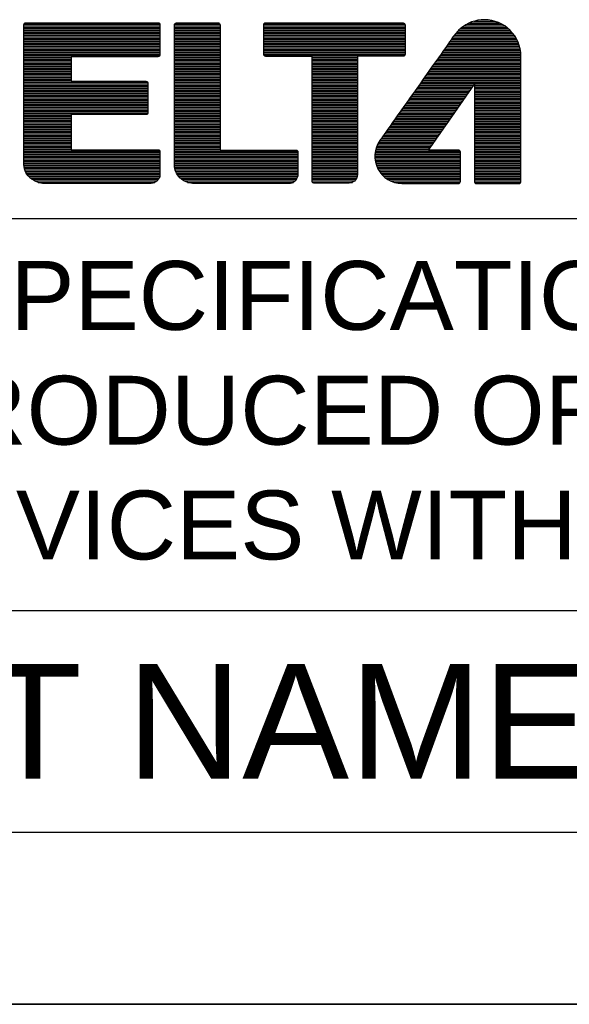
# Model space of a CAD drawing. Header units: millimetres. Extents: x 0 to 1132, y 0 to 772.
# Tile 3 of 39: x 161 to 224, y 0 to 112. Entities that reach past the tile are written whole.
import ezdxf

# ---------------------------------------------------------------- set-up
doc = ezdxf.new("R2010")
doc.units = ezdxf.units.MM
doc.header["$LTSCALE"] = 60.775
doc.layers.get('0').update_dxf_attribs({"linetype": 'CONTINUOUS'})
doc.layers.add('DIM', color=7, linetype='CONTINUOUS')
doc.styles.add('TEXTSTYLE_2', font='arial.ttf')

msp = doc.modelspace()

# ---------------------------------------------------------------- linework, layer by layer
at = {"linetype": 'Continuous'}
for p, q in [((161.82, 111.03), (177.22, 111.03)), ((161.82, 110.85), (177.22, 110.85)), ((161.82, 110.68), (177.22, 110.68)), ((161.82, 110.5), (177.22, 110.5)), ((178.87, 110.85), (184.05, 110.85)), ((178.87, 110.68), (184.05, 110.68)), ((178.87, 110.5), (184.05, 110.5)), ((178.88, 111.03), (184.04, 111.03)), ((188.99, 110.85), (205.01, 110.85)), ((188.99, 110.68), (205.01, 110.68)), ((188.99, 110.5), (205.01, 110.5)), ((189, 111.03), (205, 111.03)), ((211.24, 110.5), (216.75, 110.5)), ((211.45, 110.68), (216.54, 110.68)), ((211.69, 110.85), (216.29, 110.85)), ((211.98, 111.03), (216, 111.03)), ((212.34, 111.21), (215.64, 111.21)), ((212.83, 111.39), (215.15, 111.39)), ((161.82, 110.32), (177.22, 110.32)), ((161.82, 110.14), (177.22, 110.14)), ((161.82, 109.97), (177.22, 109.97)), ((161.82, 109.79), (177.22, 109.79)), ((161.82, 109.61), (177.22, 109.61)), ((161.82, 109.43), (177.22, 109.43)), ((178.87, 110.32), (184.05, 110.32)), ((178.87, 110.14), (184.05, 110.14)), ((178.87, 109.97), (184.05, 109.97)), ((178.87, 109.79), (184.05, 109.79)), ((178.87, 109.61), (184.05, 109.61)), ((178.87, 109.43), (184.05, 109.43)), ((188.99, 110.32), (205.01, 110.32)), ((188.99, 110.14), (205.01, 110.14)), ((188.99, 109.97), (205.01, 109.97)), ((188.99, 109.79), (205.01, 109.79)), ((188.99, 109.61), (205.01, 109.61)), ((188.99, 109.43), (205.01, 109.43)), ((210.33, 109.43), (217.61, 109.43)), ((210.45, 109.61), (217.5, 109.61)), ((210.58, 109.79), (217.38, 109.79)), ((210.72, 109.97), (217.25, 109.97)), ((210.88, 110.14), (217.1, 110.14)), ((211.05, 110.32), (216.94, 110.32)), ((161.82, 109.26), (177.22, 109.26)), ((161.82, 109.08), (177.22, 109.08)), ((161.82, 108.9), (177.22, 108.9)), ((161.82, 108.73), (177.22, 108.73)), ((161.82, 108.55), (177.22, 108.55)), ((161.82, 108.37), (177.22, 108.37)), ((178.87, 109.26), (184.05, 109.26)), ((178.87, 109.08), (184.05, 109.08)), ((178.87, 108.9), (184.05, 108.9)), ((178.87, 108.73), (184.05, 108.73)), ((178.87, 108.55), (184.05, 108.55)), ((178.87, 108.37), (184.05, 108.37)), ((188.99, 109.26), (205.01, 109.26)), ((188.99, 109.08), (205.01, 109.08)), ((188.99, 108.9), (205.01, 108.9)), ((188.99, 108.73), (205.01, 108.73)), ((188.99, 108.55), (205.01, 108.55)), ((188.99, 108.37), (205.01, 108.37)), ((209.58, 108.37), (218.02, 108.37)), ((209.71, 108.55), (217.98, 108.55)), ((209.83, 108.73), (217.92, 108.73)), ((209.95, 108.9), (217.86, 108.9)), ((210.08, 109.08), (217.78, 109.08)), ((210.2, 109.26), (217.7, 109.26)), ((161.82, 108.19), (177.22, 108.19)), ((161.82, 108.02), (177.22, 108.02)), ((161.82, 107.84), (177.22, 107.84)), ((161.82, 107.66), (177.22, 107.66)), ((161.82, 107.48), (177.2, 107.48)), ((161.82, 107.31), (167.18, 107.31)), ((161.82, 107.13), (167.18, 107.13)), ((178.87, 108.19), (184.05, 108.19)), ((178.87, 108.02), (184.05, 108.02)), ((178.87, 107.84), (184.05, 107.84)), ((178.87, 107.66), (184.05, 107.66)), ((178.87, 107.48), (184.05, 107.48)), ((178.87, 107.31), (184.05, 107.31)), ((178.87, 107.13), (184.05, 107.13)), ((188.99, 108.19), (205.01, 108.19)), ((188.99, 108.02), (205.01, 108.02)), ((188.99, 107.84), (205.01, 107.84)), ((188.99, 107.66), (205.01, 107.66)), ((189.03, 107.48), (204.95, 107.48)), ((194.46, 107.31), (199.6, 107.31)), ((194.46, 107.13), (199.6, 107.13)), ((208.71, 107.13), (218.14, 107.13)), ((208.83, 107.31), (218.14, 107.31)), ((208.96, 107.48), (218.14, 107.48)), ((209.08, 107.66), (218.13, 107.66)), ((209.21, 107.84), (218.11, 107.84)), ((209.33, 108.02), (218.09, 108.02)), ((209.46, 108.19), (218.06, 108.19)), ((161.82, 106.95), (167.18, 106.95)), ((161.82, 106.77), (167.18, 106.77)), ((161.82, 106.6), (167.18, 106.6)), ((161.82, 106.42), (167.18, 106.42)), ((161.82, 106.24), (167.18, 106.24)), ((161.82, 106.07), (167.18, 106.07)), ((178.87, 106.95), (184.05, 106.95)), ((178.87, 106.77), (184.05, 106.77)), ((178.87, 106.6), (184.05, 106.6)), ((178.87, 106.42), (184.05, 106.42)), ((178.87, 106.24), (184.05, 106.24)), ((178.87, 106.07), (184.05, 106.07)), ((194.46, 106.95), (199.6, 106.95)), ((194.46, 106.77), (199.6, 106.77)), ((194.46, 106.6), (199.6, 106.6)), ((194.46, 106.42), (199.6, 106.42)), ((194.46, 106.24), (199.6, 106.24)), ((194.46, 106.07), (199.6, 106.07)), ((207.96, 106.07), (218.14, 106.07)), ((208.08, 106.24), (218.14, 106.24)), ((208.21, 106.42), (218.14, 106.42)), ((208.33, 106.6), (218.14, 106.6)), ((208.46, 106.77), (218.14, 106.77)), ((208.58, 106.95), (218.14, 106.95)), ((161.82, 105.89), (167.18, 105.89)), ((161.82, 105.71), (167.18, 105.71)), ((161.82, 105.53), (167.18, 105.53)), ((161.82, 105.36), (167.18, 105.36)), ((161.82, 105.18), (167.18, 105.18)), ((161.82, 105), (167.18, 105)), ((178.87, 105.89), (184.05, 105.89)), ((178.87, 105.71), (184.05, 105.71)), ((178.87, 105.53), (184.05, 105.53)), ((178.87, 105.36), (184.05, 105.36)), ((178.87, 105.18), (184.05, 105.18)), ((178.87, 105), (184.05, 105)), ((194.46, 105.89), (199.6, 105.89)), ((194.46, 105.71), (199.6, 105.71)), ((194.46, 105.53), (199.6, 105.53)), ((194.46, 105.36), (199.6, 105.36)), ((194.46, 105.18), (199.6, 105.18)), ((194.46, 105), (199.6, 105)), ((207.2, 105), (218.14, 105)), ((207.33, 105.18), (218.14, 105.18)), ((207.45, 105.36), (218.14, 105.36)), ((207.58, 105.53), (218.14, 105.53)), ((207.7, 105.71), (218.14, 105.71)), ((207.83, 105.89), (218.14, 105.89)), ((161.82, 104.82), (167.18, 104.82)), ((161.82, 104.65), (167.18, 104.65)), ((161.82, 104.47), (175.83, 104.47)), ((161.82, 104.29), (175.86, 104.29)), ((161.82, 104.11), (175.86, 104.11)), ((161.82, 103.94), (175.86, 103.94)), ((161.82, 103.76), (175.86, 103.76)), ((178.87, 104.82), (184.05, 104.82)), ((178.87, 104.65), (184.05, 104.65)), ((178.87, 104.47), (184.05, 104.47)), ((178.87, 104.29), (184.05, 104.29)), ((178.87, 104.11), (184.05, 104.11)), ((178.87, 103.94), (184.05, 103.94)), ((178.87, 103.76), (184.05, 103.76)), ((194.46, 104.82), (199.6, 104.82)), ((194.46, 104.65), (199.6, 104.65)), ((194.46, 104.47), (199.6, 104.47)), ((194.46, 104.29), (199.6, 104.29)), ((194.46, 104.11), (199.6, 104.11)), ((194.46, 103.94), (199.6, 103.94)), ((194.46, 103.76), (199.6, 103.76)), ((207.08, 104.82), (205.96, 103.24)), ((206.34, 103.78), (212.55, 103.78)), ((206.46, 103.95), (212.68, 103.95)), ((206.59, 104.13), (212.8, 104.13)), ((206.71, 104.31), (218.14, 104.31)), ((206.84, 104.49), (218.14, 104.49)), ((206.96, 104.66), (218.14, 104.66)), ((218.14, 104.82), (207.08, 104.82)), ((207.68, 96.77), (212.87, 104.23)), ((209.71, 99.68), (212.87, 104.23)), ((212.87, 104.23), (212.87, 99.68)), ((212.87, 104.23), (212.87, 93.21)), ((212.87, 104.13), (218.14, 104.13)), ((212.87, 103.95), (218.14, 103.95)), ((212.87, 103.78), (218.14, 103.78)), ((218.14, 99.68), (218.14, 104.82)), ((161.82, 103.58), (175.86, 103.58)), ((161.82, 103.41), (175.86, 103.41)), ((161.82, 103.23), (175.86, 103.23)), ((161.82, 103.05), (175.86, 103.05)), ((161.82, 102.87), (175.86, 102.87)), ((161.82, 102.7), (175.86, 102.7)), ((178.87, 103.58), (184.05, 103.58)), ((178.87, 103.41), (184.05, 103.41)), ((178.87, 103.23), (184.05, 103.23)), ((178.87, 103.05), (184.05, 103.05)), ((178.87, 102.87), (184.05, 102.87)), ((178.87, 102.7), (184.05, 102.7)), ((194.46, 103.58), (199.6, 103.58)), ((194.46, 103.41), (199.6, 103.41)), ((194.46, 103.23), (199.6, 103.23)), ((194.46, 103.05), (199.6, 103.05)), ((194.46, 102.87), (199.6, 102.87)), ((194.46, 102.7), (199.6, 102.7)), ((205.96, 103.24), (203.44, 99.68)), ((205.58, 102.71), (211.81, 102.71)), ((205.71, 102.89), (211.94, 102.89)), ((205.84, 103.07), (212.06, 103.07)), ((205.96, 103.25), (212.18, 103.25)), ((206.09, 103.42), (212.31, 103.42)), ((206.21, 103.6), (212.43, 103.6)), ((212.87, 103.6), (218.14, 103.6)), ((212.87, 103.42), (218.14, 103.42)), ((212.87, 103.25), (218.14, 103.25)), ((212.87, 103.07), (218.14, 103.07)), ((212.87, 102.89), (218.14, 102.89)), ((212.87, 102.71), (218.14, 102.71)), ((161.82, 102.52), (175.86, 102.52)), ((161.82, 102.34), (175.86, 102.34)), ((161.82, 102.16), (175.86, 102.16)), ((161.82, 101.99), (175.86, 101.99)), ((161.82, 101.81), (175.86, 101.81)), ((161.82, 101.63), (175.86, 101.63)), ((178.87, 102.52), (184.05, 102.52)), ((178.87, 102.34), (184.05, 102.34)), ((178.87, 102.16), (184.05, 102.16)), ((178.87, 101.99), (184.05, 101.99)), ((178.87, 101.81), (184.05, 101.81)), ((178.87, 101.63), (184.05, 101.63)), ((194.46, 102.52), (199.6, 102.52)), ((194.46, 102.34), (199.6, 102.34)), ((194.46, 102.16), (199.6, 102.16)), ((194.46, 101.99), (199.6, 101.99)), ((194.46, 101.81), (199.6, 101.81)), ((194.46, 101.63), (199.6, 101.63)), ((204.83, 101.65), (211.07, 101.65)), ((204.96, 101.83), (211.2, 101.83)), ((205.08, 102), (211.32, 102)), ((205.21, 102.18), (211.44, 102.18)), ((205.33, 102.36), (211.57, 102.36)), ((205.46, 102.54), (211.69, 102.54)), ((212.87, 102.54), (218.14, 102.54)), ((212.87, 102.36), (218.14, 102.36)), ((212.87, 102.18), (218.14, 102.18)), ((212.87, 102), (218.14, 102)), ((212.87, 101.83), (218.14, 101.83)), ((212.87, 101.65), (218.14, 101.65)), ((161.82, 101.45), (175.86, 101.45)), ((161.82, 101.28), (175.86, 101.28)), ((161.82, 101.1), (175.86, 101.1)), ((161.82, 100.92), (175.84, 100.92)), ((161.82, 100.75), (167.15, 100.75)), ((161.82, 100.57), (167.15, 100.57)), ((178.87, 101.45), (184.05, 101.45)), ((178.87, 101.28), (184.05, 101.28)), ((178.87, 101.1), (184.05, 101.1)), ((178.87, 100.92), (184.05, 100.92)), ((178.87, 100.75), (184.05, 100.75)), ((178.87, 100.57), (184.05, 100.57)), ((194.46, 101.45), (199.6, 101.45)), ((194.46, 101.28), (199.6, 101.28)), ((194.46, 101.1), (199.6, 101.1)), ((194.46, 100.92), (199.6, 100.92)), ((194.46, 100.75), (199.6, 100.75)), ((194.46, 100.57), (199.6, 100.57)), ((203.95, 100.41), (210.21, 100.41)), ((204.08, 100.59), (210.33, 100.59)), ((204.2, 100.76), (210.46, 100.76)), ((204.33, 100.94), (210.58, 100.94)), ((204.46, 101.12), (210.7, 101.12)), ((204.58, 101.3), (210.83, 101.3)), ((204.71, 101.47), (210.95, 101.47)), ((212.87, 101.47), (218.14, 101.47)), ((212.87, 101.3), (218.14, 101.3)), ((212.87, 101.12), (218.14, 101.12)), ((212.87, 100.94), (218.14, 100.94)), ((212.87, 100.76), (218.14, 100.76)), ((212.87, 100.59), (218.14, 100.59)), ((212.87, 100.41), (218.14, 100.41)), ((161.82, 100.39), (167.15, 100.39)), ((161.82, 100.21), (167.15, 100.21)), ((161.82, 100.04), (167.15, 100.04)), ((161.82, 99.86), (167.15, 99.86)), ((161.82, 99.68), (167.15, 99.68)), ((161.82, 99.5), (167.15, 99.5)), ((161.82, 99.33), (167.15, 99.33)), ((178.87, 100.39), (184.05, 100.39)), ((178.87, 100.21), (184.05, 100.21)), ((178.87, 100.04), (184.05, 100.04)), ((178.87, 99.86), (184.05, 99.86)), ((178.87, 99.68), (184.05, 99.68)), ((178.87, 99.5), (184.05, 99.5)), ((178.87, 99.33), (184.05, 99.33)), ((194.46, 100.39), (199.6, 100.39)), ((194.46, 100.21), (199.6, 100.21)), ((194.46, 100.04), (199.6, 100.04)), ((194.46, 99.86), (199.6, 99.86)), ((194.46, 99.68), (199.6, 99.68)), ((194.46, 99.5), (199.6, 99.5)), ((194.46, 99.33), (199.6, 99.33)), ((203.19, 99.33), (209.46, 99.33)), ((203.31, 99.5), (209.58, 99.5)), ((203.44, 99.68), (209.71, 99.68)), ((203.45, 99.7), (209.72, 99.7)), ((203.58, 99.88), (209.84, 99.88)), ((203.7, 100.05), (209.96, 100.05)), ((203.83, 100.23), (210.09, 100.23)), ((212.87, 100.23), (218.14, 100.23)), ((212.87, 100.05), (218.14, 100.05)), ((212.87, 99.88), (218.14, 99.88)), ((212.87, 99.7), (218.14, 99.7)), ((212.87, 99.68), (218.14, 99.68)), ((212.87, 99.5), (218.14, 99.5)), ((212.87, 99.33), (218.14, 99.33)), ((161.82, 99.15), (167.15, 99.15)), ((161.82, 98.97), (167.15, 98.97)), ((161.82, 98.79), (167.15, 98.79)), ((161.82, 98.62), (167.15, 98.62)), ((161.82, 98.44), (167.15, 98.44)), ((161.82, 98.26), (167.15, 98.26)), ((178.87, 99.15), (184.05, 99.15)), ((178.87, 98.97), (184.05, 98.97)), ((178.87, 98.79), (184.05, 98.79)), ((178.87, 98.62), (184.05, 98.62)), ((178.87, 98.44), (184.05, 98.44)), ((178.87, 98.26), (184.05, 98.26)), ((194.46, 99.15), (199.6, 99.15)), ((194.46, 98.97), (199.6, 98.97)), ((194.46, 98.79), (199.6, 98.79)), ((194.46, 98.62), (199.6, 98.62)), ((194.46, 98.44), (199.6, 98.44)), ((194.46, 98.26), (199.6, 98.26)), ((202.43, 98.26), (208.72, 98.26)), ((202.56, 98.44), (208.84, 98.44)), ((202.69, 98.62), (208.97, 98.62)), ((202.81, 98.79), (209.09, 98.79)), ((202.94, 98.97), (209.21, 98.97)), ((203.06, 99.15), (209.34, 99.15)), ((212.87, 99.15), (218.14, 99.15)), ((212.87, 98.97), (218.14, 98.97)), ((212.87, 98.79), (218.14, 98.79)), ((212.87, 98.62), (218.14, 98.62)), ((212.87, 98.44), (218.14, 98.44)), ((212.87, 98.26), (218.14, 98.26)), ((161.82, 98.09), (167.15, 98.09)), ((161.82, 97.91), (167.15, 97.91)), ((161.82, 97.73), (167.15, 97.73)), ((161.82, 97.55), (167.15, 97.55)), ((161.82, 97.38), (167.15, 97.38)), ((161.82, 97.2), (167.15, 97.2)), ((178.87, 98.09), (184.05, 98.09)), ((178.87, 97.91), (184.05, 97.91)), ((178.87, 97.73), (184.05, 97.73)), ((178.87, 97.55), (184.05, 97.55)), ((178.87, 97.38), (184.05, 97.38)), ((178.87, 97.2), (184.05, 97.2)), ((194.46, 98.09), (199.6, 98.09)), ((194.46, 97.91), (199.6, 97.91)), ((194.46, 97.73), (199.6, 97.73)), ((194.46, 97.55), (199.6, 97.55)), ((194.46, 97.38), (199.6, 97.38)), ((194.46, 97.2), (199.6, 97.2)), ((201.79, 97.2), (207.98, 97.2)), ((201.87, 97.38), (208.1, 97.38)), ((201.96, 97.55), (208.23, 97.55)), ((202.06, 97.73), (208.35, 97.73)), ((202.18, 97.91), (208.47, 97.91)), ((202.31, 98.09), (208.6, 98.09)), ((212.87, 98.09), (218.14, 98.09)), ((212.87, 97.91), (218.14, 97.91)), ((212.87, 97.73), (218.14, 97.73)), ((212.87, 97.55), (218.14, 97.55)), ((212.87, 97.38), (218.14, 97.38)), ((212.87, 97.2), (218.14, 97.2)), ((161.82, 97.02), (167.15, 97.02)), ((161.82, 96.84), (167.15, 96.84)), ((161.82, 96.67), (177.21, 96.67)), ((161.82, 96.49), (177.22, 96.49)), ((161.82, 96.31), (177.22, 96.31)), ((161.82, 96.13), (177.22, 96.13)), ((161.82, 95.96), (177.22, 95.96)), ((178.87, 97.02), (184.05, 97.02)), ((178.87, 96.84), (184.05, 96.84)), ((178.87, 96.67), (192.83, 96.67)), ((178.87, 96.49), (192.86, 96.49)), ((178.87, 96.31), (192.86, 96.31)), ((178.87, 96.13), (192.86, 96.13)), ((178.87, 95.96), (192.86, 95.96)), ((194.46, 97.02), (199.6, 97.02)), ((194.46, 96.84), (199.6, 96.84)), ((194.46, 96.67), (199.6, 96.67)), ((194.46, 96.49), (199.6, 96.49)), ((194.46, 96.31), (199.6, 96.31)), ((194.46, 96.13), (199.6, 96.13)), ((194.46, 95.96), (199.6, 95.96)), ((201.58, 96.13), (211.27, 96.13)), ((201.58, 95.96), (211.27, 95.96)), ((201.59, 96.31), (211.27, 96.31)), ((201.61, 96.49), (211.27, 96.49)), ((201.64, 96.67), (211.24, 96.67)), ((201.68, 96.84), (207.73, 96.84)), ((201.73, 97.02), (207.86, 97.02)), ((211.05, 96.77), (207.68, 96.77)), ((211.27, 93.21), (211.27, 96.55)), ((212.87, 97.02), (218.14, 97.02)), ((212.87, 96.84), (218.14, 96.84)), ((212.87, 96.67), (218.14, 96.67)), ((212.87, 96.49), (218.14, 96.49)), ((212.87, 96.31), (218.14, 96.31)), ((212.87, 96.13), (218.14, 96.13)), ((212.87, 95.96), (218.14, 95.96)), ((161.82, 95.78), (177.22, 95.78)), ((161.82, 95.6), (177.22, 95.6)), ((161.82, 95.43), (177.22, 95.43)), ((161.82, 95.25), (177.22, 95.25)), ((161.82, 95.07), (177.22, 95.07)), ((161.83, 94.89), (177.22, 94.89)), ((178.87, 95.78), (192.86, 95.78)), ((178.87, 95.6), (192.86, 95.6)), ((178.87, 95.43), (192.86, 95.43)), ((178.87, 95.25), (192.86, 95.25)), ((178.87, 95.07), (192.86, 95.07)), ((178.89, 94.89), (192.86, 94.89)), ((194.46, 95.78), (199.6, 95.78)), ((194.46, 95.6), (199.6, 95.6)), ((194.46, 95.43), (199.6, 95.43)), ((194.46, 95.25), (199.6, 95.25)), ((194.46, 95.07), (199.6, 95.07)), ((194.46, 94.89), (199.6, 94.89)), ((201.59, 95.78), (211.27, 95.78)), ((201.62, 95.6), (211.27, 95.6)), ((201.65, 95.43), (211.27, 95.43)), ((201.69, 95.25), (211.27, 95.25)), ((201.75, 95.07), (211.27, 95.07)), ((201.81, 94.89), (211.27, 94.89)), ((212.87, 95.78), (218.14, 95.78)), ((212.87, 95.6), (218.14, 95.6)), ((212.87, 95.43), (218.14, 95.43)), ((212.87, 95.25), (218.14, 95.25)), ((212.87, 95.07), (218.14, 95.07)), ((212.87, 94.89), (218.14, 94.89)), ((161.86, 94.72), (177.22, 94.72)), ((161.91, 94.54), (177.22, 94.54)), ((161.97, 94.36), (177.22, 94.36)), ((162.06, 94.18), (177.22, 94.18)), ((162.18, 94.01), (177.22, 94.01)), ((162.32, 93.83), (177.22, 93.83)), ((178.92, 94.72), (192.86, 94.72)), ((178.96, 94.54), (192.86, 94.54)), ((179.02, 94.36), (192.86, 94.36)), ((179.09, 94.18), (192.86, 94.18)), ((179.19, 94.01), (192.86, 94.01)), ((179.32, 93.83), (192.84, 93.83)), ((194.46, 94.72), (199.6, 94.72)), ((194.46, 94.54), (199.6, 94.54)), ((194.46, 94.36), (199.6, 94.36)), ((194.46, 94.18), (199.6, 94.18)), ((194.46, 94.01), (199.6, 94.01)), ((194.46, 93.83), (199.58, 93.83)), ((201.89, 94.72), (211.27, 94.72)), ((201.99, 94.54), (211.27, 94.54)), ((202.1, 94.36), (211.27, 94.36)), ((202.23, 94.18), (211.27, 94.18)), ((202.38, 94.01), (211.27, 94.01)), ((202.55, 93.83), (211.27, 93.83)), ((212.87, 94.72), (218.14, 94.72)), ((212.87, 94.54), (218.14, 94.54)), ((212.87, 94.36), (218.14, 94.36)), ((212.87, 94.18), (218.14, 94.18)), ((212.87, 94.01), (218.14, 94.01)), ((212.87, 93.83), (218.14, 93.83)), ((162.5, 93.65), (177.17, 93.65)), ((162.72, 93.47), (177.07, 93.47)), ((163, 93.3), (176.91, 93.3)), ((163.41, 93.12), (176.66, 93.12)), ((179.48, 93.65), (192.79, 93.65)), ((179.69, 93.47), (192.69, 93.47)), ((179.96, 93.3), (192.56, 93.3)), ((180.36, 93.12), (192.37, 93.12)), ((194.46, 93.65), (199.54, 93.65)), ((194.46, 93.47), (199.45, 93.47)), ((194.46, 93.3), (199.31, 93.3)), ((194.51, 93.12), (199.04, 93.12)), ((202.76, 93.65), (211.27, 93.65)), ((203.01, 93.47), (211.27, 93.47)), ((203.33, 93.3), (211.27, 93.3)), ((203.79, 93.12), (211.25, 93.12)), ((204.66, 92.99), (211.05, 92.99)), ((212.87, 93.65), (218.14, 93.65)), ((212.87, 93.47), (218.14, 93.47)), ((212.87, 93.3), (218.14, 93.3)), ((212.89, 93.12), (218.12, 93.12)), ((213.09, 92.99), (217.92, 92.99)), ((526.5, 88.99), (19.5, 88.99)), ((526.5, 44.57), (19.5, 44.57)), ((19.5, 19.5), (526.5, 19.5)), ((0, 0), (546, 0)), ((546, 0), (0, 0))]:
    msp.add_line(p, q, dxfattribs=at)
msp.add_arc((204.66, 96.08), 3.08, 144.9917, 269.9428, dxfattribs=at)
for points, knots in [([(177.22, 96.59), (177.22, 96.65), (177.2, 96.71), (177.16, 96.75), (177.16, 96.75), (177.11, 96.79), (177.06, 96.81), (177, 96.81), (177, 96.81), (177, 96.81), (167.15, 96.81), (167.15, 96.81), (167.15, 96.81), (167.15, 96.81), (167.15, 100.79), (167.15, 100.79), (167.15, 100.79), (167.15, 100.79), (175.64, 100.79), (175.64, 100.79), (175.64, 100.79), (175.7, 100.79), (175.76, 100.81), (175.8, 100.85), (175.8, 100.85), (175.84, 100.89), (175.86, 100.95), (175.86, 101.01), (175.86, 101.01), (175.86, 101.01), (175.86, 104.36), (175.86, 104.36), (175.86, 104.36), (175.86, 104.42), (175.84, 104.47), (175.8, 104.51), (175.8, 104.51), (175.76, 104.56), (175.7, 104.58), (175.64, 104.58), (175.64, 104.58), (175.64, 104.58), (167.18, 104.58), (167.18, 104.58), (167.18, 104.58), (167.18, 104.58), (167.18, 107.36), (167.18, 107.36), (167.18, 107.36), (167.18, 107.36), (177, 107.36), (177, 107.36), (177, 107.36), (177.06, 107.36), (177.11, 107.38), (177.16, 107.42), (177.16, 107.42), (177.2, 107.46), (177.22, 107.52), (177.22, 107.58), (177.22, 107.58), (177.22, 107.58), (177.22, 110.99), (177.22, 110.99), (177.22, 110.99), (177.22, 111.04), (177.2, 111.1), (177.16, 111.14), (177.16, 111.14), (177.11, 111.18), (177.06, 111.21), (177, 111.21), (177, 111.21), (177, 111.21), (162.04, 111.21), (162.04, 111.21), (162.04, 111.21), (161.98, 111.21), (161.92, 111.18), (161.88, 111.14), (161.88, 111.14), (161.84, 111.1), (161.82, 111.04), (161.82, 110.99), (161.82, 110.99), (161.82, 110.99), (161.82, 95.12), (161.82, 95.12), (161.82, 95.12), (161.81, 94.46), (162.15, 93.93), (162.61, 93.56), (162.61, 93.56), (163.06, 93.19), (163.63, 93), (164.1, 92.99), (164.1, 92.99), (164.1, 92.99), (176.23, 92.99), (176.23, 92.99), (176.23, 92.99), (176.49, 93), (176.72, 93.13), (176.92, 93.31), (176.92, 93.31), (177.01, 93.4), (177.08, 93.49), (177.13, 93.58), (177.13, 93.58), (177.16, 93.62), (177.17, 93.66), (177.19, 93.69), (177.19, 93.69), (177.2, 93.74), (177.22, 93.75), (177.22, 93.83), (177.22, 93.83), (177.22, 93.83), (177.22, 93.84), (177.22, 93.84), (177.22, 93.84), (177.22, 93.84), (177.22, 96.59), (177.22, 96.59)], [0, 0, 0, 0, 0.032258, 0.032258, 0.032258, 0.032258, 0.064516, 0.064516, 0.064516, 0.064516, 0.096774, 0.096774, 0.096774, 0.096774, 0.129032, 0.129032, 0.129032, 0.129032, 0.16129, 0.16129, 0.16129, 0.16129, 0.193548, 0.193548, 0.193548, 0.193548, 0.225806, 0.225806, 0.225806, 0.225806, 0.258065, 0.258065, 0.258065, 0.258065, 0.290323, 0.290323, 0.290323, 0.290323, 0.322581, 0.322581, 0.322581, 0.322581, 0.354839, 0.354839, 0.354839, 0.354839, 0.387097, 0.387097, 0.387097, 0.387097, 0.419355, 0.419355, 0.419355, 0.419355, 0.451613, 0.451613, 0.451613, 0.451613, 0.483871, 0.483871, 0.483871, 0.483871, 0.516129, 0.516129, 0.516129, 0.516129, 0.548387, 0.548387, 0.548387, 0.548387, 0.580645, 0.580645, 0.580645, 0.580645, 0.612903, 0.612903, 0.612903, 0.612903, 0.645161, 0.645161, 0.645161, 0.645161, 0.677419, 0.677419, 0.677419, 0.677419, 0.709677, 0.709677, 0.709677, 0.709677, 0.741935, 0.741935, 0.741935, 0.741935, 0.774194, 0.774194, 0.774194, 0.774194, 0.806452, 0.806452, 0.806452, 0.806452, 0.83871, 0.83871, 0.83871, 0.83871, 0.870968, 0.870968, 0.870968, 0.870968, 0.903226, 0.903226, 0.903226, 0.903226, 0.935484, 0.935484, 0.935484, 0.935484, 0.967742, 0.967742, 0.967742, 0.967742, 1, 1, 1, 1]), ([(192.86, 96.55), (192.86, 96.61), (192.84, 96.67), (192.8, 96.71), (192.8, 96.71), (192.76, 96.75), (192.7, 96.77), (192.64, 96.77), (192.64, 96.77), (192.64, 96.77), (184.05, 96.77), (184.05, 96.77), (184.05, 96.77), (184.05, 96.77), (184.05, 110.97), (184.05, 110.97), (184.05, 110.97), (184.05, 111.03), (184.02, 111.09), (183.98, 111.13), (183.98, 111.13), (183.94, 111.17), (183.88, 111.19), (183.83, 111.19), (183.83, 111.19), (183.83, 111.19), (179.09, 111.19), (179.09, 111.19), (179.09, 111.19), (178.97, 111.19), (178.87, 111.09), (178.87, 110.97), (178.87, 110.97), (178.87, 110.97), (178.87, 109.08), (178.87, 109.08), (178.87, 109.08), (178.87, 109.08), (178.87, 103.87), (178.87, 103.87), (178.87, 103.87), (178.87, 103.87), (178.87, 95.19), (178.87, 95.19), (178.87, 95.19), (178.87, 94.39), (179.22, 93.84), (179.66, 93.5), (179.66, 93.5), (180.1, 93.15), (180.65, 93), (181.06, 92.99), (181.06, 92.99), (181.06, 92.99), (192, 92.99), (192, 92.99), (192, 92.99), (192, 92.99), (192.01, 92.99), (192.01, 92.99), (192.01, 92.99), (192.01, 92.99), (192.02, 92.99), (192.02, 92.99), (192.02, 92.99), (192.25, 93), (192.44, 93.14), (192.61, 93.35), (192.61, 93.35), (192.77, 93.56), (192.85, 93.78), (192.86, 93.97), (192.86, 93.97), (192.86, 93.97), (192.86, 93.97), (192.86, 93.97), (192.86, 93.97), (192.86, 93.97), (192.86, 93.98), (192.86, 93.98), (192.86, 93.98), (192.86, 94.29), (192.86, 95.86), (192.86, 96.55)], [0, 0, 0, 0, 0.047619, 0.047619, 0.047619, 0.047619, 0.095238, 0.095238, 0.095238, 0.095238, 0.142857, 0.142857, 0.142857, 0.142857, 0.190476, 0.190476, 0.190476, 0.190476, 0.238095, 0.238095, 0.238095, 0.238095, 0.285714, 0.285714, 0.285714, 0.285714, 0.333333, 0.333333, 0.333333, 0.333333, 0.380952, 0.380952, 0.380952, 0.380952, 0.428571, 0.428571, 0.428571, 0.428571, 0.47619, 0.47619, 0.47619, 0.47619, 0.52381, 0.52381, 0.52381, 0.52381, 0.571429, 0.571429, 0.571429, 0.571429, 0.619048, 0.619048, 0.619048, 0.619048, 0.666667, 0.666667, 0.666667, 0.666667, 0.714286, 0.714286, 0.714286, 0.714286, 0.761905, 0.761905, 0.761905, 0.761905, 0.809524, 0.809524, 0.809524, 0.809524, 0.857143, 0.857143, 0.857143, 0.857143, 0.904762, 0.904762, 0.904762, 0.904762, 0.952381, 0.952381, 0.952381, 0.952381, 1, 1, 1, 1]), ([(204.94, 107.47), (204.98, 107.51), (205.01, 107.57), (205.01, 107.63), (205.01, 107.63), (205.01, 107.63), (205.01, 110.97), (205.01, 110.97), (205.01, 110.97), (205.01, 111.09), (204.91, 111.19), (204.79, 111.19), (204.79, 111.19), (204.79, 111.19), (189.21, 111.21), (189.21, 111.21), (189.21, 111.21), (189.15, 111.21), (189.1, 111.18), (189.06, 111.14), (189.06, 111.14), (189.02, 111.1), (188.99, 111.04), (188.99, 110.99), (188.99, 110.99), (188.99, 110.99), (188.99, 107.61), (188.99, 107.61), (188.99, 107.61), (188.99, 107.55), (189.02, 107.5), (189.06, 107.45), (189.06, 107.45), (189.1, 107.41), (189.15, 107.39), (189.21, 107.39), (189.21, 107.39), (189.21, 107.39), (194.46, 107.39), (194.46, 107.39), (194.46, 107.39), (194.46, 107.39), (194.46, 93.26), (194.46, 93.26), (194.46, 93.26), (194.46, 93.2), (194.49, 93.14), (194.53, 93.1), (194.53, 93.1), (194.57, 93.06), (194.63, 93.04), (194.68, 93.04), (194.68, 93.04), (195.63, 93.04), (198.29, 93.04), (198.66, 93.04), (198.66, 93.04), (198.66, 93.04), (198.66, 93.04), (198.66, 93.04), (198.66, 93.04), (198.66, 93.04), (198.66, 93.04), (198.66, 93.04), (198.66, 93.04), (198.86, 93.04), (199.09, 93.11), (199.28, 93.27), (199.28, 93.27), (199.45, 93.42), (199.6, 93.68), (199.6, 94.04), (199.6, 94.04), (199.6, 94.04), (199.6, 107.3), (199.6, 107.3), (199.6, 107.3), (199.6, 107.3), (199.6, 107.41), (199.6, 107.41), (199.6, 107.41), (199.6, 107.41), (204.79, 107.41), (204.79, 107.41), (204.79, 107.41), (204.84, 107.41), (204.9, 107.43), (204.94, 107.47)], [0, 0, 0, 0, 0.045455, 0.045455, 0.045455, 0.045455, 0.090909, 0.090909, 0.090909, 0.090909, 0.136364, 0.136364, 0.136364, 0.136364, 0.181818, 0.181818, 0.181818, 0.181818, 0.227273, 0.227273, 0.227273, 0.227273, 0.272727, 0.272727, 0.272727, 0.272727, 0.318182, 0.318182, 0.318182, 0.318182, 0.363636, 0.363636, 0.363636, 0.363636, 0.409091, 0.409091, 0.409091, 0.409091, 0.454545, 0.454545, 0.454545, 0.454545, 0.5, 0.5, 0.5, 0.5, 0.545455, 0.545455, 0.545455, 0.545455, 0.590909, 0.590909, 0.590909, 0.590909, 0.636364, 0.636364, 0.636364, 0.636364, 0.681818, 0.681818, 0.681818, 0.681818, 0.727273, 0.727273, 0.727273, 0.727273, 0.772727, 0.772727, 0.772727, 0.772727, 0.818182, 0.818182, 0.818182, 0.818182, 0.863636, 0.863636, 0.863636, 0.863636, 0.909091, 0.909091, 0.909091, 0.909091, 0.954545, 0.954545, 0.954545, 0.954545, 1, 1, 1, 1]), ([(218.07, 93.06), (218.11, 93.1), (218.14, 93.16), (218.14, 93.21), (218.14, 93.21), (218.14, 93.21), (218.14, 107.41), (218.14, 107.41), (218.14, 107.41), (218.14, 109.69), (216.28, 111.55), (213.99, 111.55)], [0.8636364, 0.8636364, 0.8636364, 0.8636364, 0.9090909, 0.9090909, 0.9090909, 0.9090909, 0.9545455, 0.9545455, 0.9545455, 0.9545455, 1, 1, 1, 1])]:
    msp.add_open_spline(points, degree=3, knots=knots, dxfattribs=at)
for points in [[(211.33, 110.58), (211.06, 110.36), (210.72, 110), (210.46, 109.63)], [(213.99, 111.55), (212.98, 111.55), (212.05, 111.18), (211.33, 110.58)], [(210.46, 109.63), (210.01, 108.97), (207.93, 106.03), (205.96, 103.24)], [(205.96, 103.24), (203.99, 100.46), (202.14, 97.85), (202.14, 97.84)], [(211.21, 96.71), (211.17, 96.75), (211.11, 96.77), (211.05, 96.77)], [(211.27, 96.55), (211.27, 96.61), (211.25, 96.67), (211.21, 96.71)], [(211.05, 92.99), (211.11, 92.99), (211.17, 93.02), (211.21, 93.06)], [(211.21, 93.06), (211.25, 93.1), (211.27, 93.16), (211.27, 93.21)], [(212.87, 93.21), (212.87, 93.16), (212.89, 93.1), (212.93, 93.06)], [(212.93, 93.06), (212.97, 93.02), (213.03, 92.99), (213.09, 92.99)], [(217.92, 92.99), (217.98, 92.99), (218.03, 93.02), (218.07, 93.06)]]:
    msp.add_open_spline(points, degree=3, dxfattribs=at)

# ---------------------------------------------------------------- texts
at = {"linetype": 'Continuous', "insert": (24.68, 84.21), "char_height": 7.8, "width": 503.3175, "attachment_point": 1, "style": 'TEXTSTYLE_2'}
msp.add_mtext('THESE DRAWINGS AND SPECIFICATIONS ARE THE PROPERTY OF DELTA ELECTRONICS, INC. \\P{\\W1.0;AND SHALL NOT BE REPRODUCED OR USED AS THE BASIS FOR THE MANUFACTURE OR SELL }\\POF APPARATUSES OR DEVICES WITHOUT PERMISSION.', dxfattribs=at)
at = {"layer": 'DIM', "linetype": 'Continuous', "insert": (144.69, 38.57), "char_height": 13, "width": 162.0892, "attachment_point": 2, "line_spacing_factor": 0.6, "style": 'TEXTSTYLE_2'}
msp.add_mtext('DOCUMENT NAME', dxfattribs=at)

doc.saveas('drawing.dxf')
